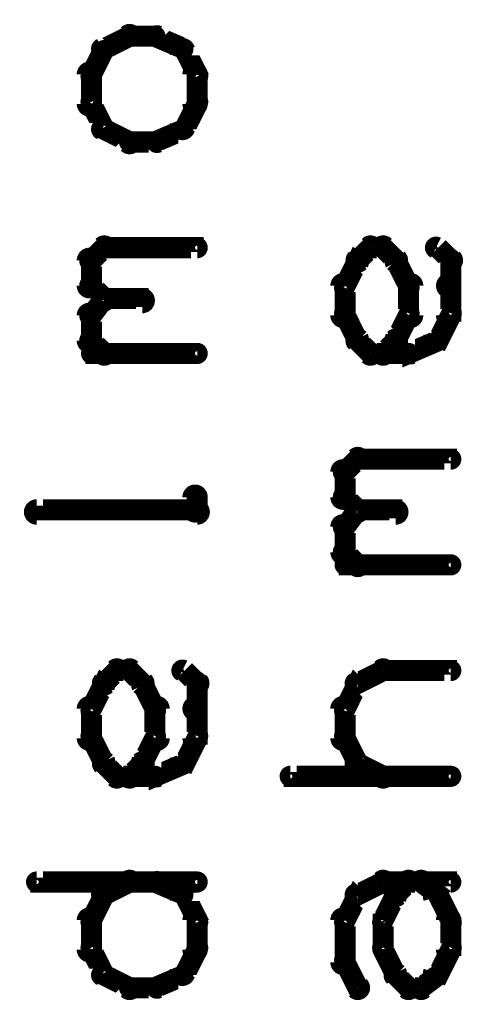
# Model space of a CAD drawing. Extents: x 26 to 524, y 33 to 520.
# Tile 85 of 95: x 482 to 493, y 278 to 301. Entities that reach past the tile are written whole.
import ezdxf

# ---------------------------------------------------------------- set-up
doc = ezdxf.new("R2010")
doc.units = 0
doc.layers.add('OUTLINES', color=5, linetype='CONTINUOUS')

msp = doc.modelspace()

# ---------------------------------------------------------------- linework, layer by layer
at = {"layer": 'OUTLINES', "color": 11}
for points in [[(485.1, 300.4, 0.3, 0.3, 1), (484.9, 300.6, 0, 0, 0), (485, 300.5, 0, 0, 0), (485, 300.5, 0.5, 0.5, 0), (484.4, 300.2, 0.5, 0.5, 0), (484.4, 300.2, 0, 0, 0), (484.4, 300.2, 0.3, 0.3, 0), (484.3, 300.3, 0.3, 0.3, 1), (484.4, 300.1, 0, 0, 0)], [(485.6, 300.4, 0.3, 0.3, 1), (485.6, 300.6, 0, 0, 0), (485.6, 300.5, 0, 0, 0), (485.6, 300.5, 0.5, 0.5, 0), (485, 300.5, 0.5, 0.5, 0), (485, 300.5, 0, 0, 0), (485, 300.5, 0.3, 0.3, 0), (485, 300.6, 0.3, 0.3, 1), (485, 300.4, 0, 0, 0)], [(486.2, 300.1, 0.3, 0.3, 1), (486.3, 300.3, 0, 0, 0), (486.3, 300.2, 0, 0, 0), (486.3, 300.2, 0.5, 0.5, 0), (485.6, 300.5, 0.5, 0.5, 0), (485.6, 300.5, 0, 0, 0), (485.6, 300.5, 0.3, 0.3, 0), (485.7, 300.6, 0.3, 0.3, 1), (485.6, 300.4, 0, 0, 0)], [(484.5, 300.1, 0.3, 0.3, 1), (484.3, 300.2, 0, 0, 0), (484.4, 300.2, 0, 0, 0), (484.4, 300.2, 0.5, 0.5, 0), (484.1, 299.6, 0.5, 0.5, 0), (484.1, 299.6, 0, 0, 0), (484.1, 299.6, 0.3, 0.3, 0), (484, 299.6, 0.3, 0.3, 1), (484.2, 299.5, 0, 0, 0)], [(486.5, 299.5, 0.3, 0.3, 1), (486.7, 299.6, 0, 0, 0), (486.6, 299.6, 0, 0, 0), (486.6, 299.6, 0.5, 0.5, 0), (486.3, 300.2, 0.5, 0.5, 0), (486.3, 300.2, 0, 0, 0), (486.3, 300.2, 0.3, 0.3, 0), (486.4, 300.2, 0.3, 0.3, 1), (486.1, 300.1, 0, 0, 0)], [(484.2, 299.6, 0.3, 0.3, 1), (483.9, 299.6, 0, 0, 0), (484.1, 299.6, 0, 0, 0), (484.1, 299.6, 0.5, 0.5, 0), (484.1, 298.9, 0.5, 0.5, 0), (484.1, 298.9, 0, 0, 0), (484.1, 298.9, 0.3, 0.3, 0), (483.9, 298.9, 0.3, 0.3, 1), (484.2, 298.9, 0, 0, 0)], [(486.4, 298.9, 0.3, 0.3, 1), (486.7, 298.9, 0, 0, 0), (486.6, 298.9, 0, 0, 0), (486.6, 298.9, 0.5, 0.5, 0), (486.6, 299.6, 0.5, 0.5, 0), (486.6, 299.6, 0, 0, 0), (486.6, 299.6, 0.3, 0.3, 0), (486.7, 299.6, 0.3, 0.3, 1), (486.4, 299.6, 0, 0, 0)], [(484.2, 299, 0.3, 0.3, 1), (484, 298.9, 0, 0, 0), (484.1, 298.9, 0, 0, 0), (484.1, 298.9, 0.5, 0.5, 0), (484.4, 298.3, 0.5, 0.5, 0), (484.4, 298.3, 0, 0, 0), (484.4, 298.3, 0.3, 0.3, 0), (484.3, 298.3, 0.3, 0.3, 1), (484.5, 298.4, 0, 0, 0)], [(486.1, 298.4, 0.3, 0.3, 1), (486.4, 298.3, 0, 0, 0), (486.3, 298.3, 0, 0, 0), (486.3, 298.3, 0.5, 0.5, 0), (486.6, 298.9, 0.5, 0.5, 0), (486.6, 298.9, 0, 0, 0), (486.6, 298.9, 0.3, 0.3, 0), (486.7, 298.9, 0.3, 0.3, 1), (486.5, 299, 0, 0, 0)], [(484.4, 298.4, 0.3, 0.3, 1), (484.3, 298.2, 0, 0, 0), (484.4, 298.3, 0, 0, 0), (484.4, 298.3, 0.5, 0.5, 0), (485, 298, 0.5, 0.5, 0), (485, 298, 0, 0, 0), (485, 298, 0.3, 0.3, 0), (484.9, 297.9, 0.3, 0.3, 1), (485.1, 298.1, 0, 0, 0)], [(485.6, 298.1, 0.3, 0.3, 1), (485.7, 297.9, 0, 0, 0), (485.6, 298, 0, 0, 0), (485.6, 298, 0.5, 0.5, 0), (486.3, 298.3, 0.5, 0.5, 0), (486.3, 298.3, 0, 0, 0), (486.3, 298.3, 0.3, 0.3, 0), (486.3, 298.2, 0.3, 0.3, 1), (486.2, 298.4, 0, 0, 0)], [(485, 298.1, 0.3, 0.3, 1), (485, 297.9, 0, 0, 0), (485, 298, 0, 0, 0), (485, 298, 0.5, 0.5, 0), (485.6, 298, 0.5, 0.5, 0), (485.6, 298, 0, 0, 0), (485.6, 298, 0.3, 0.3, 0), (485.6, 297.9, 0.3, 0.3, 1), (485.6, 298.1, 0, 0, 0)], [(484, 295.3, 0.3, 0.3, 1), (484.2, 295.1, 0, 0, 0), (484.1, 295.2, 0, 0, 0), (484.1, 295.2, 0.5, 0.5, 0), (484.4, 295.5, 0.5, 0.5, 0), (484.4, 295.5, 0, 0, 0), (484.4, 295.5, 0.3, 0.3, 0), (484.5, 295.4, 0.3, 0.3, 1), (484.3, 295.6, 0, 0, 0)], [(484.4, 295.6, 0.3, 0.3, 1), (484.4, 295.4, 0, 0, 0), (484.4, 295.5, 0, 0, 0), (484.4, 295.5, 0.5, 0.5, 0), (486.6, 295.5, 0.5, 0.5, 0), (486.6, 295.5, 0, 0, 0), (486.6, 295.5, 0.3, 0.3, 0), (486.6, 295.4, 0.3, 0.3, 1), (486.6, 295.6, 0, 0, 0)], [(490.3, 295.3, 0.3, 0.3, 1), (490.5, 295.1, 0, 0, 0), (490.4, 295.2, 0, 0, 0), (490.4, 295.2, 0.5, 0.5, 0), (490.7, 295.5, 0.5, 0.5, 0), (490.7, 295.5, 0, 0, 0), (490.7, 295.5, 0.3, 0.3, 0), (490.8, 295.4, 0.3, 0.3, 1), (490.6, 295.6, 0, 0, 0)], [(490.7, 295.6, 0.3, 0.3, 1), (490.7, 295.4, 0, 0, 0), (490.7, 295.5, 0, 0, 0), (490.7, 295.5, 0.5, 0.5, 0), (491, 295.5, 0.5, 0.5, 0), (491, 295.5, 0, 0, 0), (491, 295.5, 0.3, 0.3, 0), (491, 295.4, 0.3, 0.3, 1), (491, 295.6, 0, 0, 0)], [(491.1, 295.6, 0.3, 0.3, 1), (490.9, 295.4, 0, 0, 0), (491, 295.5, 0, 0, 0), (491, 295.5, 0.5, 0.5, 0), (491.3, 295.2, 0.5, 0.5, 0), (491.3, 295.2, 0, 0, 0), (491.3, 295.2, 0.3, 0.3, 0), (491.2, 295.1, 0.3, 0.3, 1), (491.4, 295.3, 0, 0, 0)], [(492.3, 295.6, 0.3, 0.3, 1), (492.2, 295.4, 0, 0, 0), (492.3, 295.5, 0, 0, 0), (492.3, 295.5, 0.5, 0.5, 0), (492.6, 295.2, 0.5, 0.5, 0), (492.6, 295.2, 0, 0, 0), (492.6, 295.2, 0.3, 0.3, 0), (492.5, 295.1, 0.3, 0.3, 1), (492.7, 295.3, 0, 0, 0)], [(483.9, 294.6, 0.3, 0.3, 1), (484.2, 294.6, 0, 0, 0), (484.1, 294.6, 0, 0, 0), (484.1, 294.6, 0.5, 0.5, 0), (484.1, 295.2, 0.5, 0.5, 0), (484.1, 295.2, 0, 0, 0), (484.1, 295.2, 0.3, 0.3, 0), (484.2, 295.2, 0.3, 0.3, 1), (483.9, 295.2, 0, 0, 0)], [(490, 294.6, 0.3, 0.3, 1), (490.2, 294.5, 0, 0, 0), (490.1, 294.6, 0, 0, 0), (490.1, 294.6, 0.5, 0.5, 0), (490.4, 295.2, 0.5, 0.5, 0), (490.4, 295.2, 0, 0, 0), (490.4, 295.2, 0.3, 0.3, 0), (490.5, 295.1, 0.3, 0.3, 1), (490.3, 295.2, 0, 0, 0)], [(491.4, 295.2, 0.3, 0.3, 1), (491.2, 295.1, 0, 0, 0), (491.3, 295.2, 0, 0, 0), (491.3, 295.2, 0.5, 0.5, 0), (491.6, 294.6, 0.5, 0.5, 0), (491.6, 294.6, 0, 0, 0), (491.6, 294.6, 0.3, 0.3, 0), (491.5, 294.5, 0.3, 0.3, 1), (491.7, 294.6, 0, 0, 0)], [(492.7, 295.2, 0.3, 0.3, 1), (492.4, 295.2, 0, 0, 0), (492.6, 295.2, 0, 0, 0), (492.6, 295.2, 0.5, 0.5, 0), (492.6, 294.6, 0.5, 0.5, 0), (492.6, 294.6, 0, 0, 0), (492.6, 294.6, 0.3, 0.3, 0), (492.4, 294.6, 0.3, 0.3, 1), (492.7, 294.6, 0, 0, 0)], [(489.9, 293.9, 0.3, 0.3, 1), (490.2, 293.9, 0, 0, 0), (490.1, 293.9, 0, 0, 0), (490.1, 293.9, 0.5, 0.5, 0), (490.1, 294.6, 0.5, 0.5, 0), (490.1, 294.6, 0, 0, 0), (490.1, 294.6, 0.3, 0.3, 0), (490.2, 294.6, 0.3, 0.3, 1), (489.9, 294.6, 0, 0, 0)], [(491.8, 294.6, 0.3, 0.3, 1), (491.5, 294.6, 0, 0, 0), (491.6, 294.6, 0, 0, 0), (491.6, 294.6, 0.5, 0.5, 0), (491.6, 293.9, 0.5, 0.5, 0), (491.6, 293.9, 0, 0, 0), (491.6, 293.9, 0.3, 0.3, 0), (491.5, 293.9, 0.3, 0.3, 1), (491.8, 293.9, 0, 0, 0)], [(492.7, 294.6, 0.3, 0.3, 1), (492.4, 294.6, 0, 0, 0), (492.6, 294.6, 0, 0, 0), (492.6, 294.6, 0.5, 0.5, 0), (492.6, 293.9, 0.5, 0.5, 0), (492.6, 293.9, 0, 0, 0), (492.6, 293.9, 0.3, 0.3, 0), (492.4, 293.9, 0.3, 0.3, 1), (492.7, 293.9, 0, 0, 0)], [(484.3, 294.2, 0.3, 0.3, 1), (484.5, 294.3, 0, 0, 0), (484.4, 294.3, 0, 0, 0), (484.4, 294.3, 0.5, 0.5, 0), (484.1, 294.6, 0.5, 0.5, 0), (484.1, 294.6, 0, 0, 0), (484.1, 294.6, 0.3, 0.3, 0), (484.2, 294.7, 0.3, 0.3, 1), (484, 294.5, 0, 0, 0)], [(484, 294, 0.3, 0.3, 1), (484.2, 293.8, 0, 0, 0), (484.1, 293.9, 0, 0, 0), (484.1, 293.9, 0.5, 0.5, 0), (484.4, 294.3, 0.5, 0.5, 0), (484.4, 294.3, 0, 0, 0), (484.4, 294.3, 0.3, 0.3, 0), (484.5, 294.2, 0.3, 0.3, 1), (484.3, 294.3, 0, 0, 0)], [(484.4, 294.4, 0.3, 0.3, 1), (484.4, 294.1, 0, 0, 0), (484.4, 294.3, 0, 0, 0), (484.4, 294.3, 0.5, 0.5, 0), (485.3, 294.3, 0.5, 0.5, 0), (485.3, 294.3, 0, 0, 0), (485.3, 294.3, 0.3, 0.3, 0), (485.3, 294.1, 0.3, 0.3, 1), (485.3, 294.4, 0, 0, 0)], [(483.9, 293.3, 0.3, 0.3, 1), (484.2, 293.3, 0, 0, 0), (484.1, 293.3, 0, 0, 0), (484.1, 293.3, 0.5, 0.5, 0), (484.1, 293.9, 0.5, 0.5, 0), (484.1, 293.9, 0, 0, 0), (484.1, 293.9, 0.3, 0.3, 0), (484.2, 293.9, 0.3, 0.3, 1), (483.9, 293.9, 0, 0, 0)], [(490.3, 293.3, 0.3, 0.3, 1), (490.5, 293.4, 0, 0, 0), (490.4, 293.3, 0, 0, 0), (490.4, 293.3, 0.5, 0.5, 0), (490.1, 293.9, 0.5, 0.5, 0), (490.1, 293.9, 0, 0, 0), (490.1, 293.9, 0.3, 0.3, 0), (490.2, 294, 0.3, 0.3, 1), (490, 293.9, 0, 0, 0)], [(491.7, 293.9, 0.3, 0.3, 1), (491.5, 294, 0, 0, 0), (491.6, 293.9, 0, 0, 0), (491.6, 293.9, 0.5, 0.5, 0), (491.3, 293.3, 0.5, 0.5, 0), (491.3, 293.3, 0, 0, 0), (491.3, 293.3, 0.3, 0.3, 0), (491.2, 293.4, 0.3, 0.3, 1), (491.4, 293.3, 0, 0, 0)], [(492.7, 293.9, 0.3, 0.3, 1), (492.5, 294, 0, 0, 0), (492.6, 293.9, 0, 0, 0), (492.6, 293.9, 0.5, 0.5, 0), (492.3, 293.3, 0.5, 0.5, 0), (492.3, 293.3, 0, 0, 0), (492.3, 293.3, 0.3, 0.3, 0), (492.1, 293.4, 0.3, 0.3, 1), (492.4, 293.3, 0, 0, 0)], [(484.3, 292.9, 0.3, 0.3, 1), (484.5, 293.1, 0, 0, 0), (484.4, 293, 0, 0, 0), (484.4, 293, 0.5, 0.5, 0), (484.1, 293.3, 0.5, 0.5, 0), (484.1, 293.3, 0, 0, 0), (484.1, 293.3, 0.3, 0.3, 0), (484.2, 293.4, 0.3, 0.3, 1), (484, 293.2, 0, 0, 0)], [(490.6, 292.9, 0.3, 0.3, 1), (490.8, 293.1, 0, 0, 0), (490.7, 293, 0, 0, 0), (490.7, 293, 0.5, 0.5, 0), (490.4, 293.3, 0.5, 0.5, 0), (490.4, 293.3, 0, 0, 0), (490.4, 293.3, 0.3, 0.3, 0), (490.5, 293.4, 0.3, 0.3, 1), (490.3, 293.2, 0, 0, 0)], [(491.4, 293.2, 0.3, 0.3, 1), (491.2, 293.4, 0, 0, 0), (491.3, 293.3, 0, 0, 0), (491.3, 293.3, 0.5, 0.5, 0), (491, 293, 0.5, 0.5, 0), (491, 293, 0, 0, 0), (491, 293, 0.3, 0.3, 0), (490.9, 293.1, 0.3, 0.3, 1), (491.1, 292.9, 0, 0, 0)], [(492.3, 293.2, 0.3, 0.3, 1), (492.2, 293.4, 0, 0, 0), (492.3, 293.3, 0, 0, 0), (492.3, 293.3, 0.5, 0.5, 0), (491.6, 293, 0.5, 0.5, 0), (491.6, 293, 0, 0, 0), (491.6, 293, 0.3, 0.3, 0), (491.6, 293.1, 0.3, 0.3, 1), (491.7, 292.9, 0, 0, 0)], [(486.6, 292.9, 0.3, 0.3, 1), (486.6, 293.1, 0, 0, 0), (486.6, 293, 0, 0, 0), (486.6, 293, 0.5, 0.5, 0), (484.1, 293, 0.5, 0.5, 0), (484.1, 293, 0, 0, 0), (484.1, 293, 0.3, 0.3, 0), (484.1, 293.1, 0.3, 0.3, 1), (484.1, 292.9, 0, 0, 0)], [(491.6, 292.9, 0.3, 0.3, 1), (491.6, 293.1, 0, 0, 0), (491.6, 293, 0, 0, 0), (491.6, 293, 0.5, 0.5, 0), (490.7, 293, 0.5, 0.5, 0), (490.7, 293, 0, 0, 0), (490.7, 293, 0.3, 0.3, 0), (490.7, 293.1, 0.3, 0.3, 1), (490.7, 292.9, 0, 0, 0)], [(490, 290.3, 0.3, 0.3, 1), (490.2, 290.1, 0, 0, 0), (490.1, 290.2, 0, 0, 0), (490.1, 290.2, 0.5, 0.5, 0), (490.4, 290.5, 0.5, 0.5, 0), (490.4, 290.5, 0, 0, 0), (490.4, 290.5, 0.3, 0.3, 0), (490.5, 290.4, 0.3, 0.3, 1), (490.3, 290.6, 0, 0, 0)], [(490.4, 290.6, 0.3, 0.3, 1), (490.4, 290.4, 0, 0, 0), (490.4, 290.5, 0, 0, 0), (490.4, 290.5, 0.5, 0.5, 0), (492.6, 290.5, 0.5, 0.5, 0), (492.6, 290.5, 0, 0, 0), (492.6, 290.5, 0.3, 0.3, 0), (492.6, 290.4, 0.3, 0.3, 1), (492.6, 290.6, 0, 0, 0)], [(489.9, 289.6, 0.3, 0.3, 1), (490.2, 289.6, 0, 0, 0), (490.1, 289.6, 0, 0, 0), (490.1, 289.6, 0.5, 0.5, 0), (490.1, 290.2, 0.5, 0.5, 0), (490.1, 290.2, 0, 0, 0), (490.1, 290.2, 0.3, 0.3, 0), (490.2, 290.2, 0.3, 0.3, 1), (489.9, 290.2, 0, 0, 0)], [(486.7, 289.6, 0.3, 0.3, 1), (486.4, 289.6, 0, 0, 0), (486.6, 289.6, 0, 0, 0), (486.6, 289.6, 0.5, 0.5, 0), (486.6, 289.3, 0.5, 0.5, 0), (486.6, 289.3, 0, 0, 0), (486.6, 289.3, 0.3, 0.3, 0), (486.4, 289.3, 0.3, 0.3, 1), (486.7, 289.3, 0, 0, 0)], [(490.3, 289.2, 0.3, 0.3, 1), (490.5, 289.3, 0, 0, 0), (490.4, 289.3, 0, 0, 0), (490.4, 289.3, 0.5, 0.5, 0), (490.1, 289.6, 0.5, 0.5, 0), (490.1, 289.6, 0, 0, 0), (490.1, 289.6, 0.3, 0.3, 0), (490.2, 289.7, 0.3, 0.3, 1), (490, 289.5, 0, 0, 0)], [(486.6, 289.1, 0.3, 0.3, 1), (486.6, 289.4, 0, 0, 0), (486.6, 289.3, 0, 0, 0), (486.6, 289.3, 0.5, 0.5, 0), (482.8, 289.3, 0.5, 0.5, 0), (482.8, 289.3, 0, 0, 0), (482.8, 289.3, 0.3, 0.3, 0), (482.8, 289.4, 0.3, 0.3, 1), (482.8, 289.1, 0, 0, 0)], [(490.4, 289.4, 0.3, 0.3, 1), (490.4, 289.1, 0, 0, 0), (490.4, 289.3, 0, 0, 0), (490.4, 289.3, 0.5, 0.5, 0), (491.3, 289.3, 0.5, 0.5, 0), (491.3, 289.3, 0, 0, 0), (491.3, 289.3, 0.3, 0.3, 0), (491.3, 289.1, 0.3, 0.3, 1), (491.3, 289.4, 0, 0, 0)], [(490, 289, 0.3, 0.3, 1), (490.2, 288.8, 0, 0, 0), (490.1, 288.9, 0, 0, 0), (490.1, 288.9, 0.5, 0.5, 0), (490.4, 289.3, 0.5, 0.5, 0), (490.4, 289.3, 0, 0, 0), (490.4, 289.3, 0.3, 0.3, 0), (490.5, 289.2, 0.3, 0.3, 1), (490.3, 289.3, 0, 0, 0)], [(489.9, 288.3, 0.3, 0.3, 1), (490.2, 288.3, 0, 0, 0), (490.1, 288.3, 0, 0, 0), (490.1, 288.3, 0.5, 0.5, 0), (490.1, 288.9, 0.5, 0.5, 0), (490.1, 288.9, 0, 0, 0), (490.1, 288.9, 0.3, 0.3, 0), (490.2, 288.9, 0.3, 0.3, 1), (489.9, 288.9, 0, 0, 0)], [(490.3, 287.9, 0.3, 0.3, 1), (490.5, 288.1, 0, 0, 0), (490.4, 288, 0, 0, 0), (490.4, 288, 0.5, 0.5, 0), (490.1, 288.3, 0.5, 0.5, 0), (490.1, 288.3, 0, 0, 0), (490.1, 288.3, 0.3, 0.3, 0), (490.2, 288.4, 0.3, 0.3, 1), (490, 288.2, 0, 0, 0)], [(492.6, 287.9, 0.3, 0.3, 1), (492.6, 288.1, 0, 0, 0), (492.6, 288, 0, 0, 0), (492.6, 288, 0.5, 0.5, 0), (490.1, 288, 0.5, 0.5, 0), (490.1, 288, 0, 0, 0), (490.1, 288, 0.3, 0.3, 0), (490.1, 288.1, 0.3, 0.3, 1), (490.1, 287.9, 0, 0, 0)], [(484.3, 285.3, 0.3, 0.3, 1), (484.5, 285.1, 0, 0, 0), (484.4, 285.2, 0, 0, 0), (484.4, 285.2, 0.5, 0.5, 0), (484.7, 285.5, 0.5, 0.5, 0), (484.7, 285.5, 0, 0, 0), (484.7, 285.5, 0.3, 0.3, 0), (484.8, 285.4, 0.3, 0.3, 1), (484.6, 285.6, 0, 0, 0)], [(484.7, 285.6, 0.3, 0.3, 1), (484.7, 285.4, 0, 0, 0), (484.7, 285.5, 0, 0, 0), (484.7, 285.5, 0.5, 0.5, 0), (485, 285.5, 0.5, 0.5, 0), (485, 285.5, 0, 0, 0), (485, 285.5, 0.3, 0.3, 0), (485, 285.4, 0.3, 0.3, 1), (485, 285.6, 0, 0, 0)], [(485.1, 285.6, 0.3, 0.3, 1), (484.9, 285.4, 0, 0, 0), (485, 285.5, 0, 0, 0), (485, 285.5, 0.5, 0.5, 0), (485.3, 285.2, 0.5, 0.5, 0), (485.3, 285.2, 0, 0, 0), (485.3, 285.2, 0.3, 0.3, 0), (485.2, 285.1, 0.3, 0.3, 1), (485.4, 285.3, 0, 0, 0)], [(486.3, 285.6, 0.3, 0.3, 1), (486.2, 285.4, 0, 0, 0), (486.3, 285.5, 0, 0, 0), (486.3, 285.5, 0.5, 0.5, 0), (486.6, 285.2, 0.5, 0.5, 0), (486.6, 285.2, 0, 0, 0), (486.6, 285.2, 0.3, 0.3, 0), (486.5, 285.1, 0.3, 0.3, 1), (486.7, 285.3, 0, 0, 0)], [(490.3, 285.3, 0.3, 0.3, 1), (490.4, 285.1, 0, 0, 0), (490.4, 285.2, 0, 0, 0), (490.4, 285.2, 0.5, 0.5, 0), (491, 285.5, 0.5, 0.5, 0), (491, 285.5, 0, 0, 0), (491, 285.5, 0.3, 0.3, 0), (491.1, 285.4, 0.3, 0.3, 1), (490.9, 285.6, 0, 0, 0)], [(491, 285.6, 0.3, 0.3, 1), (491, 285.4, 0, 0, 0), (491, 285.5, 0, 0, 0), (491, 285.5, 0.5, 0.5, 0), (492.6, 285.5, 0.5, 0.5, 0), (492.6, 285.5, 0, 0, 0), (492.6, 285.5, 0.3, 0.3, 0), (492.6, 285.4, 0.3, 0.3, 1), (492.6, 285.6, 0, 0, 0)], [(484, 284.6, 0.3, 0.3, 1), (484.2, 284.5, 0, 0, 0), (484.1, 284.6, 0, 0, 0), (484.1, 284.6, 0.5, 0.5, 0), (484.4, 285.2, 0.5, 0.5, 0), (484.4, 285.2, 0, 0, 0), (484.4, 285.2, 0.3, 0.3, 0), (484.5, 285.1, 0.3, 0.3, 1), (484.3, 285.2, 0, 0, 0)], [(485.4, 285.2, 0.3, 0.3, 1), (485.2, 285.1, 0, 0, 0), (485.3, 285.2, 0, 0, 0), (485.3, 285.2, 0.5, 0.5, 0), (485.6, 284.6, 0.5, 0.5, 0), (485.6, 284.6, 0, 0, 0), (485.6, 284.6, 0.3, 0.3, 0), (485.5, 284.5, 0.3, 0.3, 1), (485.7, 284.6, 0, 0, 0)], [(486.7, 285.2, 0.3, 0.3, 1), (486.4, 285.2, 0, 0, 0), (486.6, 285.2, 0, 0, 0), (486.6, 285.2, 0.5, 0.5, 0), (486.6, 284.6, 0.5, 0.5, 0), (486.6, 284.6, 0, 0, 0), (486.6, 284.6, 0.3, 0.3, 0), (486.4, 284.6, 0.3, 0.3, 1), (486.7, 284.6, 0, 0, 0)], [(490, 284.6, 0.3, 0.3, 1), (490.2, 284.5, 0, 0, 0), (490.1, 284.6, 0, 0, 0), (490.1, 284.6, 0.5, 0.5, 0), (490.4, 285.2, 0.5, 0.5, 0), (490.4, 285.2, 0, 0, 0), (490.4, 285.2, 0.3, 0.3, 0), (490.5, 285.1, 0.3, 0.3, 1), (490.3, 285.2, 0, 0, 0)], [(483.9, 283.9, 0.3, 0.3, 1), (484.2, 283.9, 0, 0, 0), (484.1, 283.9, 0, 0, 0), (484.1, 283.9, 0.5, 0.5, 0), (484.1, 284.6, 0.5, 0.5, 0), (484.1, 284.6, 0, 0, 0), (484.1, 284.6, 0.3, 0.3, 0), (484.2, 284.6, 0.3, 0.3, 1), (483.9, 284.6, 0, 0, 0)], [(485.8, 284.6, 0.3, 0.3, 1), (485.5, 284.6, 0, 0, 0), (485.6, 284.6, 0, 0, 0), (485.6, 284.6, 0.5, 0.5, 0), (485.6, 283.9, 0.5, 0.5, 0), (485.6, 283.9, 0, 0, 0), (485.6, 283.9, 0.3, 0.3, 0), (485.5, 283.9, 0.3, 0.3, 1), (485.8, 283.9, 0, 0, 0)], [(486.7, 284.6, 0.3, 0.3, 1), (486.4, 284.6, 0, 0, 0), (486.6, 284.6, 0, 0, 0), (486.6, 284.6, 0.5, 0.5, 0), (486.6, 283.9, 0.5, 0.5, 0), (486.6, 283.9, 0, 0, 0), (486.6, 283.9, 0.3, 0.3, 0), (486.4, 283.9, 0.3, 0.3, 1), (486.7, 283.9, 0, 0, 0)], [(489.9, 283.9, 0.3, 0.3, 1), (490.2, 283.9, 0, 0, 0), (490.1, 283.9, 0, 0, 0), (490.1, 283.9, 0.5, 0.5, 0), (490.1, 284.6, 0.5, 0.5, 0), (490.1, 284.6, 0, 0, 0), (490.1, 284.6, 0.3, 0.3, 0), (490.2, 284.6, 0.3, 0.3, 1), (489.9, 284.6, 0, 0, 0)], [(484.3, 283.3, 0.3, 0.3, 1), (484.5, 283.4, 0, 0, 0), (484.4, 283.3, 0, 0, 0), (484.4, 283.3, 0.5, 0.5, 0), (484.1, 283.9, 0.5, 0.5, 0), (484.1, 283.9, 0, 0, 0), (484.1, 283.9, 0.3, 0.3, 0), (484.2, 284, 0.3, 0.3, 1), (484, 283.9, 0, 0, 0)], [(485.7, 283.9, 0.3, 0.3, 1), (485.5, 284, 0, 0, 0), (485.6, 283.9, 0, 0, 0), (485.6, 283.9, 0.5, 0.5, 0), (485.3, 283.3, 0.5, 0.5, 0), (485.3, 283.3, 0, 0, 0), (485.3, 283.3, 0.3, 0.3, 0), (485.2, 283.4, 0.3, 0.3, 1), (485.4, 283.3, 0, 0, 0)], [(486.7, 283.9, 0.3, 0.3, 1), (486.5, 284, 0, 0, 0), (486.6, 283.9, 0, 0, 0), (486.6, 283.9, 0.5, 0.5, 0), (486.3, 283.3, 0.5, 0.5, 0), (486.3, 283.3, 0, 0, 0), (486.3, 283.3, 0.3, 0.3, 0), (486.1, 283.4, 0.3, 0.3, 1), (486.4, 283.3, 0, 0, 0)], [(490.3, 283.3, 0.3, 0.3, 1), (490.5, 283.4, 0, 0, 0), (490.4, 283.3, 0, 0, 0), (490.4, 283.3, 0.5, 0.5, 0), (490.1, 283.9, 0.5, 0.5, 0), (490.1, 283.9, 0, 0, 0), (490.1, 283.9, 0.3, 0.3, 0), (490.2, 284, 0.3, 0.3, 1), (490, 283.9, 0, 0, 0)], [(484.6, 282.9, 0.3, 0.3, 1), (484.8, 283.1, 0, 0, 0), (484.7, 283, 0, 0, 0), (484.7, 283, 0.5, 0.5, 0), (484.4, 283.3, 0.5, 0.5, 0), (484.4, 283.3, 0, 0, 0), (484.4, 283.3, 0.3, 0.3, 0), (484.5, 283.4, 0.3, 0.3, 1), (484.3, 283.2, 0, 0, 0)], [(485.4, 283.2, 0.3, 0.3, 1), (485.2, 283.4, 0, 0, 0), (485.3, 283.3, 0, 0, 0), (485.3, 283.3, 0.5, 0.5, 0), (485, 283, 0.5, 0.5, 0), (485, 283, 0, 0, 0), (485, 283, 0.3, 0.3, 0), (484.9, 283.1, 0.3, 0.3, 1), (485.1, 282.9, 0, 0, 0)], [(486.3, 283.2, 0.3, 0.3, 1), (486.2, 283.4, 0, 0, 0), (486.3, 283.3, 0, 0, 0), (486.3, 283.3, 0.5, 0.5, 0), (485.6, 283, 0.5, 0.5, 0), (485.6, 283, 0, 0, 0), (485.6, 283, 0.3, 0.3, 0), (485.6, 283.1, 0.3, 0.3, 1), (485.7, 282.9, 0, 0, 0)], [(490.9, 282.9, 0.3, 0.3, 1), (491.1, 283.1, 0, 0, 0), (491, 283, 0, 0, 0), (491, 283, 0.5, 0.5, 0), (490.4, 283.3, 0.5, 0.5, 0), (490.4, 283.3, 0, 0, 0), (490.4, 283.3, 0.3, 0.3, 0), (490.4, 283.4, 0.3, 0.3, 1), (490.3, 283.2, 0, 0, 0)], [(485.6, 282.9, 0.3, 0.3, 1), (485.6, 283.1, 0, 0, 0), (485.6, 283, 0, 0, 0), (485.6, 283, 0.5, 0.5, 0), (484.7, 283, 0.5, 0.5, 0), (484.7, 283, 0, 0, 0), (484.7, 283, 0.3, 0.3, 0), (484.7, 283.1, 0.3, 0.3, 1), (484.7, 282.9, 0, 0, 0)], [(492.6, 282.9, 0.3, 0.3, 1), (492.6, 283.1, 0, 0, 0), (492.6, 283, 0, 0, 0), (492.6, 283, 0.5, 0.5, 0), (488.8, 283, 0.5, 0.5, 0), (488.8, 283, 0, 0, 0), (488.8, 283, 0.3, 0.3, 0), (488.8, 283.1, 0.3, 0.3, 1), (488.8, 282.9, 0, 0, 0)], [(486.6, 280.4, 0.3, 0.3, 1), (486.6, 280.6, 0, 0, 0), (486.6, 280.5, 0, 0, 0), (486.6, 280.5, 0.5, 0.5, 0), (482.8, 280.5, 0.5, 0.5, 0), (482.8, 280.5, 0, 0, 0), (482.8, 280.5, 0.3, 0.3, 0), (482.8, 280.6, 0.3, 0.3, 1), (482.8, 280.4, 0, 0, 0)], [(485.1, 280.4, 0.3, 0.3, 1), (484.9, 280.6, 0, 0, 0), (485, 280.5, 0, 0, 0), (485, 280.5, 0.5, 0.5, 0), (484.4, 280.2, 0.5, 0.5, 0), (484.4, 280.2, 0, 0, 0), (484.4, 280.2, 0.3, 0.3, 0), (484.3, 280.3, 0.3, 0.3, 1), (484.4, 280.1, 0, 0, 0)], [(486.2, 280.1, 0.3, 0.3, 1), (486.3, 280.3, 0, 0, 0), (486.3, 280.2, 0, 0, 0), (486.3, 280.2, 0.5, 0.5, 0), (485.6, 280.5, 0.5, 0.5, 0), (485.6, 280.5, 0, 0, 0), (485.6, 280.5, 0.3, 0.3, 0), (485.7, 280.6, 0.3, 0.3, 1), (485.6, 280.4, 0, 0, 0)], [(490.3, 280.3, 0.3, 0.3, 1), (490.4, 280.1, 0, 0, 0), (490.4, 280.2, 0, 0, 0), (490.4, 280.2, 0.5, 0.5, 0), (491, 280.5, 0.5, 0.5, 0), (491, 280.5, 0, 0, 0), (491, 280.5, 0.3, 0.3, 0), (491.1, 280.4, 0.3, 0.3, 1), (490.9, 280.6, 0, 0, 0)], [(491, 280.6, 0.3, 0.3, 1), (491, 280.4, 0, 0, 0), (491, 280.5, 0, 0, 0), (491, 280.5, 0.5, 0.5, 0), (491.9, 280.5, 0.5, 0.5, 0), (491.9, 280.5, 0, 0, 0), (491.9, 280.5, 0.3, 0.3, 0), (491.9, 280.4, 0.3, 0.3, 1), (491.9, 280.6, 0, 0, 0)], [(491.2, 280.3, 0.3, 0.3, 1), (491.4, 280.1, 0, 0, 0), (491.3, 280.2, 0, 0, 0), (491.3, 280.2, 0.5, 0.5, 0), (491.6, 280.5, 0.5, 0.5, 0), (491.6, 280.5, 0, 0, 0), (491.6, 280.5, 0.3, 0.3, 0), (491.7, 280.4, 0.3, 0.3, 1), (491.5, 280.6, 0, 0, 0)], [(492, 280.6, 0.3, 0.3, 1), (491.8, 280.4, 0, 0, 0), (491.9, 280.5, 0, 0, 0), (491.9, 280.5, 0.5, 0.5, 0), (492.3, 280.2, 0.5, 0.5, 0), (492.3, 280.2, 0, 0, 0), (492.3, 280.2, 0.3, 0.3, 0), (492.2, 280.1, 0.3, 0.3, 1), (492.3, 280.3, 0, 0, 0)], [(491.9, 280.6, 0.3, 0.3, 1), (491.9, 280.4, 0, 0, 0), (491.9, 280.5, 0, 0, 0), (491.9, 280.5, 0.5, 0.5, 0), (492.6, 280.5, 0.5, 0.5, 0), (492.6, 280.5, 0, 0, 0), (492.6, 280.5, 0.3, 0.3, 0), (492.6, 280.4, 0.3, 0.3, 1), (492.6, 280.6, 0, 0, 0)], [(484.5, 280.1, 0.3, 0.3, 1), (484.3, 280.2, 0, 0, 0), (484.4, 280.2, 0, 0, 0), (484.4, 280.2, 0.5, 0.5, 0), (484.1, 279.6, 0.5, 0.5, 0), (484.1, 279.6, 0, 0, 0), (484.1, 279.6, 0.3, 0.3, 0), (484, 279.6, 0.3, 0.3, 1), (484.2, 279.5, 0, 0, 0)], [(486.5, 279.5, 0.3, 0.3, 1), (486.7, 279.6, 0, 0, 0), (486.6, 279.6, 0, 0, 0), (486.6, 279.6, 0.5, 0.5, 0), (486.3, 280.2, 0.5, 0.5, 0), (486.3, 280.2, 0, 0, 0), (486.3, 280.2, 0.3, 0.3, 0), (486.4, 280.2, 0.3, 0.3, 1), (486.1, 280.1, 0, 0, 0)], [(490, 279.6, 0.3, 0.3, 1), (490.2, 279.5, 0, 0, 0), (490.1, 279.6, 0, 0, 0), (490.1, 279.6, 0.5, 0.5, 0), (490.4, 280.2, 0.5, 0.5, 0), (490.4, 280.2, 0, 0, 0), (490.4, 280.2, 0.3, 0.3, 0), (490.5, 280.1, 0.3, 0.3, 1), (490.3, 280.2, 0, 0, 0)], [(490.9, 279.6, 0.3, 0.3, 1), (491.1, 279.5, 0, 0, 0), (491, 279.6, 0, 0, 0), (491, 279.6, 0.5, 0.5, 0), (491.3, 280.2, 0.5, 0.5, 0), (491.3, 280.2, 0, 0, 0), (491.3, 280.2, 0.3, 0.3, 0), (491.4, 280.1, 0.3, 0.3, 1), (491.2, 280.2, 0, 0, 0)], [(492.4, 280.2, 0.3, 0.3, 1), (492.1, 280.1, 0, 0, 0), (492.3, 280.2, 0, 0, 0), (492.3, 280.2, 0.5, 0.5, 0), (492.6, 279.6, 0.5, 0.5, 0), (492.6, 279.6, 0, 0, 0), (492.6, 279.6, 0.3, 0.3, 0), (492.5, 279.5, 0.3, 0.3, 1), (492.7, 279.6, 0, 0, 0)], [(484.2, 279.6, 0.3, 0.3, 1), (483.9, 279.6, 0, 0, 0), (484.1, 279.6, 0, 0, 0), (484.1, 279.6, 0.5, 0.5, 0), (484.1, 278.9, 0.5, 0.5, 0), (484.1, 278.9, 0, 0, 0), (484.1, 278.9, 0.3, 0.3, 0), (483.9, 278.9, 0.3, 0.3, 1), (484.2, 278.9, 0, 0, 0)], [(486.4, 278.9, 0.3, 0.3, 1), (486.7, 278.9, 0, 0, 0), (486.6, 278.9, 0, 0, 0), (486.6, 278.9, 0.5, 0.5, 0), (486.6, 279.6, 0.5, 0.5, 0), (486.6, 279.6, 0, 0, 0), (486.6, 279.6, 0.3, 0.3, 0), (486.7, 279.6, 0.3, 0.3, 1), (486.4, 279.6, 0, 0, 0)], [(489.9, 278.6, 0.3, 0.3, 1), (490.2, 278.6, 0, 0, 0), (490.1, 278.6, 0, 0, 0), (490.1, 278.6, 0.5, 0.5, 0), (490.1, 279.6, 0.5, 0.5, 0), (490.1, 279.6, 0, 0, 0), (490.1, 279.6, 0.3, 0.3, 0), (490.2, 279.6, 0.3, 0.3, 1), (489.9, 279.6, 0, 0, 0)], [(490.9, 278.9, 0.3, 0.3, 1), (491.1, 278.9, 0, 0, 0), (491, 278.9, 0, 0, 0), (491, 278.9, 0.5, 0.5, 0), (491, 279.6, 0.5, 0.5, 0), (491, 279.6, 0, 0, 0), (491, 279.6, 0.3, 0.3, 0), (491.1, 279.6, 0.3, 0.3, 1), (490.9, 279.6, 0, 0, 0)], [(492.7, 279.6, 0.3, 0.3, 1), (492.4, 279.6, 0, 0, 0), (492.6, 279.6, 0, 0, 0), (492.6, 279.6, 0.5, 0.5, 0), (492.6, 278.9, 0.5, 0.5, 0), (492.6, 278.9, 0, 0, 0), (492.6, 278.9, 0.3, 0.3, 0), (492.4, 278.9, 0.3, 0.3, 1), (492.7, 278.9, 0, 0, 0)], [(484.2, 279, 0.3, 0.3, 1), (484, 278.9, 0, 0, 0), (484.1, 278.9, 0, 0, 0), (484.1, 278.9, 0.5, 0.5, 0), (484.4, 278.3, 0.5, 0.5, 0), (484.4, 278.3, 0, 0, 0), (484.4, 278.3, 0.3, 0.3, 0), (484.3, 278.3, 0.3, 0.3, 1), (484.5, 278.4, 0, 0, 0)], [(486.1, 278.4, 0.3, 0.3, 1), (486.4, 278.3, 0, 0, 0), (486.3, 278.3, 0, 0, 0), (486.3, 278.3, 0.5, 0.5, 0), (486.6, 278.9, 0.5, 0.5, 0), (486.6, 278.9, 0, 0, 0), (486.6, 278.9, 0.3, 0.3, 0), (486.7, 278.9, 0.3, 0.3, 1), (486.5, 279, 0, 0, 0)], [(491.2, 278.3, 0.3, 0.3, 1), (491.4, 278.4, 0, 0, 0), (491.3, 278.3, 0, 0, 0), (491.3, 278.3, 0.5, 0.5, 0), (491, 278.9, 0.5, 0.5, 0), (491, 278.9, 0, 0, 0), (491, 278.9, 0.3, 0.3, 0), (491.1, 279, 0.3, 0.3, 1), (490.9, 278.9, 0, 0, 0)], [(492.7, 278.9, 0.3, 0.3, 1), (492.5, 279, 0, 0, 0), (492.6, 278.9, 0, 0, 0), (492.6, 278.9, 0.5, 0.5, 0), (492.3, 278.3, 0.5, 0.5, 0), (492.3, 278.3, 0, 0, 0), (492.3, 278.3, 0.3, 0.3, 0), (492.1, 278.4, 0.3, 0.3, 1), (492.4, 278.3, 0, 0, 0)], [(490.3, 277.9, 0.3, 0.3, 1), (490.5, 278.1, 0, 0, 0), (490.4, 278, 0, 0, 0), (490.4, 278, 0.5, 0.5, 0), (490.1, 278.6, 0.5, 0.5, 0), (490.1, 278.6, 0, 0, 0), (490.1, 278.6, 0.3, 0.3, 0), (490.2, 278.7, 0.3, 0.3, 1), (490, 278.6, 0, 0, 0)], [(484.4, 278.4, 0.3, 0.3, 1), (484.3, 278.2, 0, 0, 0), (484.4, 278.3, 0, 0, 0), (484.4, 278.3, 0.5, 0.5, 0), (485, 278, 0.5, 0.5, 0), (485, 278, 0, 0, 0), (485, 278, 0.3, 0.3, 0), (484.9, 277.9, 0.3, 0.3, 1), (485.1, 278.1, 0, 0, 0)], [(485.6, 278.1, 0.3, 0.3, 1), (485.7, 277.9, 0, 0, 0), (485.6, 278, 0, 0, 0), (485.6, 278, 0.5, 0.5, 0), (486.3, 278.3, 0.5, 0.5, 0), (486.3, 278.3, 0, 0, 0), (486.3, 278.3, 0.3, 0.3, 0), (486.3, 278.2, 0.3, 0.3, 1), (486.2, 278.4, 0, 0, 0)], [(491.5, 277.9, 0.3, 0.3, 1), (491.7, 278.1, 0, 0, 0), (491.6, 278, 0, 0, 0), (491.6, 278, 0.5, 0.5, 0), (491.3, 278.3, 0.5, 0.5, 0), (491.3, 278.3, 0, 0, 0), (491.3, 278.3, 0.3, 0.3, 0), (491.4, 278.4, 0.3, 0.3, 1), (491.2, 278.2, 0, 0, 0)], [(492.3, 278.2, 0.3, 0.3, 1), (492.2, 278.4, 0, 0, 0), (492.3, 278.3, 0, 0, 0), (492.3, 278.3, 0.5, 0.5, 0), (491.9, 278, 0.5, 0.5, 0), (491.9, 278, 0, 0, 0), (491.9, 278, 0.3, 0.3, 0), (491.8, 278.1, 0.3, 0.3, 1), (492, 277.9, 0, 0, 0)], [(485, 278.1, 0.3, 0.3, 1), (485, 277.9, 0, 0, 0), (485, 278, 0, 0, 0), (485, 278, 0.5, 0.5, 0), (485.6, 278, 0.5, 0.5, 0), (485.6, 278, 0, 0, 0), (485.6, 278, 0.3, 0.3, 0), (485.6, 277.9, 0.3, 0.3, 1), (485.6, 278.1, 0, 0, 0)], [(491.9, 277.9, 0.3, 0.3, 1), (491.9, 278.1, 0, 0, 0), (491.9, 278, 0, 0, 0), (491.9, 278, 0.5, 0.5, 0), (491.6, 278, 0.5, 0.5, 0), (491.6, 278, 0, 0, 0), (491.6, 278, 0.3, 0.3, 0), (491.6, 278.1, 0.3, 0.3, 1), (491.6, 277.9, 0, 0, 0)]]:
    msp.add_lwpolyline(points, format="xyseb", dxfattribs=at)

doc.saveas('drawing.dxf')
